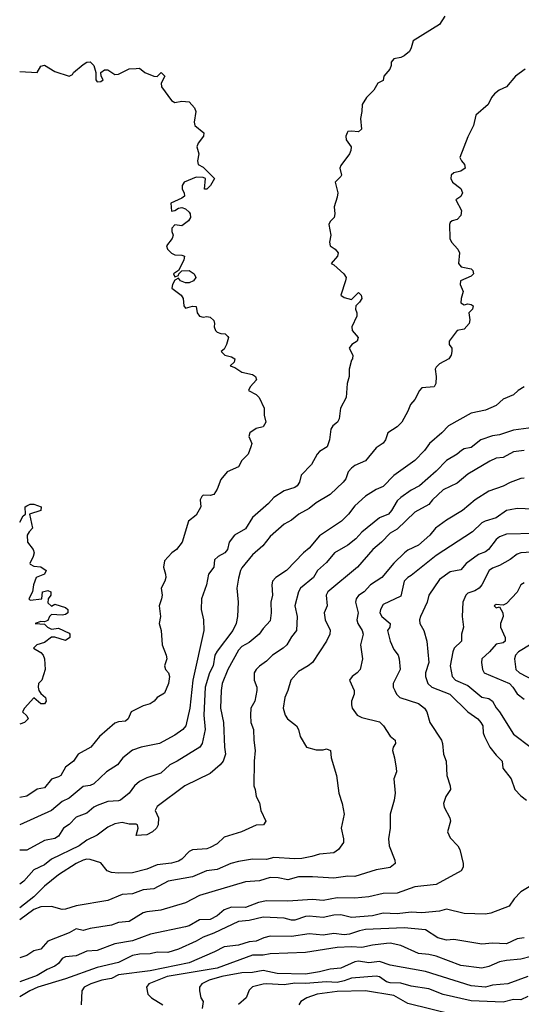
# Model space of a CAD drawing. Header units: metres. Extents: x -51132 to -49532, y -231222 to -229437.
# Tile 129 of 256: x -51132 to -51060, y -230223 to -230084. Entities that reach past the tile are written whole.
import ezdxf

# ---------------------------------------------------------------- set-up
doc = ezdxf.new("R2010")
doc.units = ezdxf.units.M
doc.layers.add('CONTOUR_INDEX', color=1, linetype='Continuous')
doc.layers.add('CONTOUR_INTER', color=3, linetype='Continuous')

msp = doc.modelspace()

# ---------------------------------------------------------------- linework, layer by layer
at = {"layer": 'CONTOUR_INDEX'}
for points, elevation in [([(-51131.58, -230091.08), (-51129.08, -230091.24), (-51128.58, -230090.35), (-51128.08, -230090.22), (-51126.58, -230091.11), (-51124.58, -230091.77), (-51124.08, -230091.5), (-51123.97, -230091.26), (-51122.58, -230090.11), (-51122.08, -230089.79), (-51121.58, -230089.72), (-51121.05, -230090.26), (-51120.77, -230091.26), (-51120.79, -230092.26), (-51120.58, -230092.58), (-51120.08, -230092.52), (-51119.76, -230092.26), (-51120.05, -230091.76), (-51120.09, -230091.26), (-51119.58, -230090.86), (-51119.08, -230090.85), (-51118.08, -230091.5), (-51117.58, -230091.45), (-51116.08, -230090.74), (-51115.08, -230090.65), (-51114.58, -230090.63), (-51113.83, -230091.26), (-51112.58, -230091.75), (-51112.08, -230091.78), (-51111.51, -230091.26), (-51111.03, -230091.76), (-51111.51, -230092.76), (-51111.46, -230093.26), (-51110.08, -230095.18), (-51109.58, -230095.47), (-51108.58, -230095.3), (-51107.58, -230095.39), (-51106.83, -230096.26), (-51106.63, -230096.76), (-51106.86, -230098.26), (-51106.75, -230098.76), (-51105.48, -230099.76), (-51105.53, -230100.26), (-51106.3, -230101.26), (-51106.46, -230101.76), (-51106.21, -230102.76), (-51106.36, -230103.76), (-51106.28, -230104.26), (-51105.58, -230104.65), (-51103.99, -230106.26), (-51104.54, -230107.26), (-51105.08, -230107.77), (-51105.37, -230107.76), (-51105.24, -230106.26), (-51105.58, -230106.12), (-51106.58, -230106.08), (-51108.27, -230106.76), (-51108.57, -230107.26), (-51108.56, -230107.76), (-51108.28, -230108.26), (-51108.23, -230108.76), (-51108.58, -230109.05), (-51110.15, -230109.76), (-51110.08, -230110.86), (-51109.58, -230110.77), (-51109.08, -230110.43), (-51108.58, -230110.37), (-51108.08, -230110.54), (-51107.58, -230111.02), (-51107.4, -230111.26), (-51107.37, -230111.76), (-51107.66, -230112.26), (-51108.58, -230112.94), (-51109.58, -230112.83), (-51110.03, -230113.26), (-51110.02, -230113.76), (-51109.85, -230114.26), (-51109.99, -230114.76), (-51110.77, -230115.76), (-51110.63, -230116.26), (-51110.08, -230116.84), (-51109.58, -230117.07), (-51108.58, -230117.09), (-51108.22, -230117.26), (-51108.31, -230117.76), (-51108.77, -230118.76), (-51109.08, -230119.26), (-51109.79, -230119.76), (-51109.58, -230120.18), (-51109.08, -230119.98), (-51109.05, -230119.76), (-51108.58, -230119.34), (-51107.58, -230119.28), (-51106.84, -230119.76), (-51106.64, -230120.26), (-51106.93, -230120.76), (-51107.58, -230121.03), (-51108.08, -230121.03), (-51108.8, -230120.76), (-51109.08, -230120.38), (-51109.58, -230120.65), (-51109.94, -230121.26), (-51110, -230121.76), (-51108.69, -230122.76), (-51108.4, -230123.26), (-51108.34, -230124.26), (-51108.08, -230124.62), (-51107.08, -230124.32), (-51106.58, -230124.39), (-51106.43, -230125.26), (-51106.08, -230125.74), (-51105.58, -230125.9), (-51105.08, -230125.8), (-51104.58, -230125.88), (-51104.08, -230126.35), (-51103.96, -230126.76), (-51104.03, -230127.26), (-51103.82, -230127.76), (-51103.58, -230127.99), (-51103.08, -230128.18), (-51102.44, -230128.26), (-51102.08, -230128.62), (-51102, -230128.76), (-51102.27, -230129.76), (-51102.58, -230130.42), (-51103.01, -230130.76), (-51102.51, -230131.26), (-51101.58, -230131.49), (-51101.11, -230131.76), (-51101.2, -230132.26), (-51101.74, -230132.76), (-51101.08, -230133.01), (-51100.08, -230133.66), (-51098.58, -230133.99), (-51098.14, -230134.26), (-51098.04, -230134.76), (-51098.91, -230135.76), (-51099.14, -230136.26), (-51098.08, -230136.81), (-51097.63, -230137.26), (-51096.92, -230138.76), (-51096.94, -230139.76), (-51096.68, -230140.76), (-51097.08, -230141.39), (-51098.08, -230141.63), (-51098.95, -230142.26), (-51099.13, -230142.76), (-51098.7, -230143.76), (-51098.8, -230144.26), (-51099.19, -230145.26), (-51100.08, -230146.17), (-51100.58, -230147.08), (-51102.2, -230147.76), (-51103.08, -230148.88), (-51103.61, -230150.26), (-51104.08, -230151.01), (-51104.58, -230151.14), (-51105.58, -230151.08), (-51105.78, -230151.26), (-51105.99, -230151.76), (-51105.92, -230152.76), (-51106.58, -230153.94), (-51107.68, -230154.76), (-51108.54, -230157.76), (-51109.34, -230158.76), (-51110.04, -230159.26), (-51111.08, -230160.38), (-51111.2, -230161.26), (-51110.91, -230162.26), (-51110.89, -230162.76), (-51111, -230163.26), (-51111.53, -230164.26), (-51111.41, -230165.26), (-51111.46, -230165.76), (-51111.8, -230166.76), (-51111.64, -230168.26), (-51111.82, -230169.26), (-51111.54, -230170.26), (-51111.37, -230172.26), (-51110.8, -230173.76), (-51110.72, -230174.26), (-51111.08, -230175.26), (-51110.92, -230175.76), (-51110.5, -230176.26), (-51110.37, -230176.76), (-51110.51, -230177.76), (-51111.08, -230179.12), (-51112.08, -230179.76), (-51112.51, -230180.26), (-51113.08, -230180.62), (-51114.08, -230180.93), (-51115.77, -230181.76), (-51116.21, -230182.76), (-51116.58, -230183.11), (-51117.58, -230183.16), (-51118.08, -230183.38), (-51120.28, -230185.26), (-51121.48, -230186.76), (-51123.29, -230187.76), (-51123.94, -230188.76), (-51125.08, -230189.62), (-51125.76, -230190.76), (-51126.08, -230190.98), (-51127.08, -230191.3), (-51128.08, -230192.51), (-51129.08, -230192.73), (-51130.58, -230193.73), (-51131.58, -230193.89)], 65), ([(-51060.08, -230144.76), (-51061.58, -230144.97), (-51063.08, -230145.73), (-51064.08, -230145.85), (-51064.97, -230146.26), (-51068.08, -230148.12), (-51069.58, -230149.41), (-51071.58, -230150.33), (-51073.08, -230151.76), (-51073.58, -230152.43), (-51075.58, -230153.47), (-51078.08, -230155.92), (-51079.08, -230156.46), (-51080.33, -230157.76), (-51081.55, -230158.76), (-51083.7, -230161.26), (-51087.89, -230164.76), (-51088.14, -230165.26), (-51088.01, -230166.76), (-51088.41, -230167.76), (-51088.27, -230168.76), (-51087.58, -230170.18), (-51087.65, -230170.76), (-51088.12, -230171.76), (-51090.07, -230174.76), (-51090.69, -230175.26), (-51092.08, -230176.07), (-51093.17, -230177.26), (-51093.58, -230178.73), (-51094.01, -230179.76), (-51094.23, -230181.26), (-51093.98, -230182.26), (-51093.63, -230182.76), (-51092.34, -230183.76), (-51092.07, -230184.26), (-51091.84, -230185.26), (-51090.94, -230186.76), (-51089.58, -230187.13), (-51088.58, -230187.17), (-51088.08, -230187.01), (-51087.54, -230187.26), (-51087.43, -230188.26), (-51086.7, -230190.76), (-51086.36, -230193.26), (-51085.89, -230194.76), (-51085.61, -230196.26), (-51086.03, -230198.26), (-51085.68, -230199.76), (-51085.69, -230200.26), (-51086.38, -230201.26), (-51087.08, -230201.73), (-51089.08, -230201.9), (-51090.18, -230202.26), (-51091.58, -230202.53), (-51092.58, -230202.58), (-51095.58, -230202.38), (-51096.58, -230202.68), (-51098.58, -230202.62), (-51100.58, -230202.97), (-51101.64, -230203.26), (-51103.58, -230204.09), (-51105.12, -230204.26), (-51107.08, -230205.14), (-51110.55, -230205.76), (-51112.58, -230206.83), (-51114.08, -230206.99), (-51115.58, -230207.52), (-51117.08, -230207.65), (-51119.08, -230208.48), (-51123.58, -230209.25), (-51125.08, -230209.73), (-51125.58, -230209.74), (-51127.08, -230209.33), (-51128.58, -230209.36), (-51129.58, -230209.76), (-51131.58, -230211.21)], 60), ([(-51060.08, -230163.5), (-51060.56, -230163.76), (-51061.08, -230164.8), (-51062.58, -230166.43), (-51063.08, -230166.65), (-51064.08, -230166.57), (-51064.35, -230166.76), (-51064.08, -230167.05), (-51063.58, -230166.91), (-51063.1, -230167.76), (-51063.05, -230168.26), (-51063.43, -230169.26), (-51063.46, -230169.76), (-51062.79, -230171.26), (-51062.77, -230171.76), (-51063.08, -230171.98), (-51064.08, -230172.17), (-51065, -230173.26), (-51066.09, -230174.26), (-51066.15, -230174.76), (-51066, -230175.76), (-51065.75, -230176.26), (-51062.19, -230177.76), (-51061.69, -230178.26), (-51061.08, -230179.2), (-51060.08, -230179.95)], 55), ([(-51059.08, -230216.43), (-51060.58, -230216.81), (-51062.58, -230216.97), (-51063.58, -230217.18), (-51065.08, -230217.83), (-51066.08, -230218.06), (-51069.08, -230217.69), (-51072.58, -230216.36), (-51073.58, -230216.11), (-51075.08, -230215.98), (-51077.58, -230214.84), (-51079.08, -230214.53), (-51079.58, -230214.55), (-51081.58, -230214.8), (-51083.08, -230215.15), (-51084.58, -230215.06), (-51086.58, -230215.15), (-51091.08, -230215.84), (-51096.08, -230216.01), (-51097.08, -230216.24), (-51098.58, -230216.22), (-51103.58, -230218.07), (-51110.66, -230219.26), (-51113.29, -230220.26), (-51113.61, -230220.76), (-51113.41, -230221.76), (-51112.92, -230222.26), (-51111.31, -230223.26)], 55)]:
    msp.add_lwpolyline(points, dxfattribs=dict(at, elevation=elevation))
at = {"layer": 'CONTOUR_INTER'}
for points, elevation in [([(-51071.31, -230083.26), (-51072.08, -230084.45), (-51075.82, -230086.76), (-51076.08, -230087.76), (-51076.36, -230088.26), (-51077.08, -230088.87), (-51077.58, -230089.12), (-51078.58, -230089.31), (-51078.93, -230089.76), (-51078.95, -230090.26), (-51079.14, -230090.76), (-51079.99, -230091.76), (-51080.08, -230092.39), (-51080.84, -230092.76), (-51081.4, -230093.76), (-51082.45, -230094.76), (-51083.07, -230095.76), (-51083.09, -230096.76), (-51083.3, -230097.76), (-51083.14, -230099.26), (-51083.58, -230099.64), (-51084.58, -230099.53), (-51085.08, -230099.61), (-51085.17, -230099.76), (-51085.36, -230100.26), (-51085.31, -230100.76), (-51084.62, -230101.76), (-51084.64, -230102.26), (-51084.86, -230102.76), (-51086.08, -230104.42), (-51086.19, -230104.76), (-51085.99, -230105.76), (-51086.08, -230105.95), (-51086.87, -230106.76), (-51086.5, -230108.26), (-51086.58, -230108.91), (-51087.01, -230110.26), (-51086.91, -230111.26), (-51087.01, -230111.76), (-51087.58, -230112.35), (-51087.78, -230112.76), (-51087.47, -230114.26), (-51087.68, -230115.26), (-51087.56, -230115.76), (-51086.88, -230116.26), (-51086.45, -230116.76), (-51086.55, -230117.26), (-51087.44, -230118.26), (-51087.08, -230118.45), (-51085.63, -230119.76), (-51085.33, -230120.26), (-51085.39, -230120.76), (-51086.08, -230122.78), (-51085.58, -230123.08), (-51084.58, -230123.38), (-51083.58, -230122.38), (-51083.19, -230122.76), (-51083.08, -230123.22), (-51083.43, -230123.76), (-51083.95, -230124.26), (-51084, -230124.76), (-51083.82, -230125.26), (-51083.82, -230125.76), (-51084.52, -230127.26), (-51084.45, -230127.76), (-51083.62, -230128.76), (-51083.75, -230129.26), (-51084.53, -230129.76), (-51084.89, -230130.26), (-51084.37, -230131.26), (-51084.4, -230131.76), (-51084.58, -230131.98), (-51084.87, -230133.26), (-51084.89, -230134.26), (-51085.19, -230135.26), (-51085.33, -230137.26), (-51086.11, -230138.76), (-51086.31, -230140.26), (-51086.55, -230140.76), (-51087.22, -230141.26), (-51087.51, -230141.76), (-51087.67, -230143.26), (-51087.99, -230144.26), (-51089.08, -230144.91), (-51089.42, -230145.26), (-51090.21, -230146.76), (-51091.7, -230148.26), (-51091.94, -230149.26), (-51092.24, -230149.76), (-51092.58, -230149.98), (-51094.08, -230150.45), (-51095.58, -230151.41), (-51096.3, -230152.26), (-51098.6, -230154.26), (-51099.58, -230155.87), (-51101.14, -230156.76), (-51101.88, -230157.76), (-51102.13, -230158.76), (-51102.5, -230159.26), (-51103.45, -230159.76), (-51103.99, -230160.26), (-51104.09, -230161.26), (-51104.81, -230162.26), (-51105.1, -230163.76), (-51105.82, -230165.76), (-51105.88, -230167.26), (-51105.53, -230168.76), (-51105.47, -230170.26), (-51107.03, -230177.26), (-51107.47, -230181.26), (-51108.03, -230183.76), (-51108.48, -230184.26), (-51109.58, -230185.08), (-51111.77, -230186.26), (-51114.35, -230186.76), (-51115.58, -230187.2), (-51116.96, -230188.26), (-51117.72, -230189.26), (-51119.29, -230190.26), (-51121.08, -230191.96), (-51121.58, -230192.21), (-51122.58, -230192.35), (-51124.58, -230194), (-51125.58, -230194.45), (-51127.06, -230195.76), (-51131.58, -230197.79)], 64), ([(-51059.93, -230090.76), (-51061.33, -230091.76), (-51062.58, -230093.25), (-51063.64, -230093.76), (-51064.29, -230094.26), (-51064.73, -230094.76), (-51065.17, -230095.76), (-51066.96, -230097.26), (-51067.25, -230098.76), (-51068.08, -230100.33), (-51069.2, -230103.26), (-51068.98, -230103.76), (-51068.53, -230104.26), (-51068.45, -230104.76), (-51069.08, -230105.22), (-51070.08, -230105.45), (-51070.42, -230105.76), (-51070.46, -230106.26), (-51070.25, -230106.76), (-51069.08, -230107.66), (-51068.82, -230108.26), (-51069.08, -230108.79), (-51069.75, -230109.26), (-51068.98, -230110.76), (-51069.08, -230111.49), (-51069.58, -230112.07), (-51070.3, -230112.26), (-51070.58, -230112.47), (-51070.68, -230112.76), (-51070.62, -230114.76), (-51070.37, -230115.26), (-51069.47, -230116.26), (-51069.25, -230116.76), (-51069.38, -230118.26), (-51069, -230118.76), (-51067.58, -230119.06), (-51067.37, -230119.26), (-51067.28, -230119.76), (-51067.58, -230120.08), (-51069.12, -230120.76), (-51069.17, -230121.26), (-51068.72, -230122.26), (-51069.04, -230123.26), (-51069.08, -230123.85), (-51068.58, -230124.13), (-51068.08, -230124.01), (-51067.58, -230124.08), (-51067.31, -230124.26), (-51067.41, -230124.76), (-51067.93, -230125.26), (-51067.77, -230126.26), (-51067.89, -230126.76), (-51068.58, -230127.57), (-51069.59, -230127.76), (-51070.74, -230129.26), (-51070.73, -230129.76), (-51070.35, -230130.26), (-51070.32, -230130.76), (-51070.45, -230131.26), (-51070.76, -230131.76), (-51072.08, -230132.47), (-51072.58, -230132.96), (-51072.71, -230133.26), (-51072.57, -230134.26), (-51072.62, -230135.26), (-51072.84, -230135.76), (-51074.58, -230135.88), (-51074.94, -230136.26), (-51075.58, -230137.56), (-51076.22, -230138.26), (-51076.58, -230139.21), (-51077.41, -230140.76), (-51078.08, -230141.39), (-51079.41, -230142.26), (-51079.75, -230143.26), (-51080.08, -230143.73), (-51081.08, -230144.39), (-51082.58, -230146.24), (-51084.08, -230146.89), (-51084.57, -230147.26), (-51085.01, -230147.76), (-51085.38, -230148.76), (-51085.74, -230149.26), (-51087.58, -230150.99), (-51089.58, -230152.18), (-51090.58, -230152.96), (-51092.01, -230153.76), (-51093.08, -230154.61), (-51094.08, -230155.19), (-51096.08, -230156.94), (-51097.1, -230158.26), (-51098.58, -230159.52), (-51100.08, -230161.39), (-51100.29, -230161.76), (-51100.58, -230162.82), (-51100.83, -230164.26), (-51100.62, -230166.26), (-51100.71, -230168.26), (-51100.89, -230169.26), (-51101.37, -230170.26), (-51103.58, -230173.17), (-51103.91, -230173.76), (-51104.18, -230175.26), (-51104.66, -230176.26), (-51105.28, -230178.26), (-51105.5, -230182.26), (-51105.28, -230184.26), (-51105.71, -230186.26), (-51106.03, -230186.76), (-51109.24, -230188.76), (-51110.31, -230189.26), (-51111.58, -230190.45), (-51113.58, -230191.1), (-51114.58, -230191.65), (-51115.32, -230192.26), (-51116.08, -230193.26), (-51117.29, -230194.26), (-51117.58, -230194.39), (-51119.08, -230194.48), (-51120.58, -230195.01), (-51121.08, -230195.26), (-51122.08, -230196.11), (-51123.58, -230196.66), (-51124.58, -230197.72), (-51125.35, -230198.26), (-51126.08, -230199.38), (-51126.58, -230199.69), (-51128.08, -230199.97), (-51130.58, -230201.34), (-51131.58, -230201.34)], 63), ([(-51060.07, -230135.76), (-51060.96, -230136.26), (-51061.58, -230136.87), (-51063.08, -230137.48), (-51064.08, -230138.39), (-51065.58, -230139.07), (-51067.58, -230139.48), (-51070.79, -230141.26), (-51071.75, -230142.26), (-51073.51, -230143.76), (-51074.2, -230144.76), (-51075.58, -230146.18), (-51078.58, -230148.28), (-51080.08, -230149.87), (-51081.08, -230150.29), (-51082.58, -230151.25), (-51084.08, -230152.61), (-51084.96, -230153.76), (-51085.98, -230154.76), (-51089.08, -230156.86), (-51090.58, -230158.6), (-51091.36, -230159.26), (-51093.77, -230161.76), (-51095.3, -230162.76), (-51095.74, -230163.26), (-51095.83, -230163.76), (-51095.73, -230165.26), (-51095.97, -230166.26), (-51095.93, -230167.76), (-51096.08, -230168.9), (-51097.08, -230169.95), (-51097.63, -230170.76), (-51099.08, -230171.97), (-51100.08, -230172.53), (-51100.58, -230173.04), (-51102.08, -230175.75), (-51102.9, -230177.76), (-51103.05, -230178.76), (-51103.1, -230181.26), (-51102.68, -230183.26), (-51102.56, -230186.76), (-51102.41, -230187.76), (-51102.76, -230188.76), (-51103.17, -230189.26), (-51104.58, -230190.49), (-51108.16, -230192.26), (-51112.08, -230195.15), (-51112.39, -230195.76), (-51111.92, -230196.76), (-51111.96, -230197.76), (-51112.21, -230198.26), (-51112.78, -230198.76), (-51113.58, -230199.16), (-51115.08, -230199.3), (-51114.81, -230198.26), (-51114.87, -230197.76), (-51115.08, -230197.65), (-51116.08, -230197.66), (-51117.08, -230197.42), (-51118.08, -230197.61), (-51119.08, -230198.11), (-51120.58, -230199.24), (-51122.08, -230199.96), (-51123.13, -230200.76), (-51127.08, -230202.61), (-51128.08, -230203.43), (-51129.58, -230204.15), (-51130.99, -230205.76), (-51131.58, -230206.17)], 62), ([(-51058.08, -230141.42), (-51061.58, -230141.87), (-51063.58, -230142.55), (-51064.58, -230142.69), (-51066.25, -230143.26), (-51067.58, -230144.36), (-51068.58, -230144.54), (-51068.98, -230144.76), (-51069.58, -230145.26), (-51071.08, -230146.16), (-51072.58, -230147.7), (-51074.93, -230149.76), (-51076.08, -230150.38), (-51077.58, -230151.42), (-51078.08, -230151.9), (-51078.87, -230153.26), (-51079.3, -230153.76), (-51080.58, -230154.29), (-51083.08, -230156.33), (-51083.95, -230157.26), (-51085.08, -230158.18), (-51086.96, -230159.26), (-51088.08, -230160.64), (-51089.37, -230161.76), (-51089.95, -230162.76), (-51091.78, -230164.26), (-51092.09, -230164.76), (-51092.59, -230166.76), (-51092.28, -230168.26), (-51092.33, -230170.26), (-51093.08, -230171.15), (-51093.7, -230172.26), (-51094.25, -230172.76), (-51095.76, -230173.76), (-51096.58, -230174.61), (-51097.58, -230175.31), (-51098.09, -230175.76), (-51098.34, -230176.26), (-51098.36, -230177.26), (-51097.96, -230178.26), (-51097.96, -230178.76), (-51098.28, -230180.26), (-51098.82, -230181.26), (-51098.89, -230182.26), (-51098.81, -230183.26), (-51098.43, -230184.26), (-51098.41, -230185.76), (-51098.23, -230187.26), (-51098.37, -230188.76), (-51098.4, -230192.26), (-51098.19, -230192.76), (-51098.05, -230193.76), (-51097.58, -230194.66), (-51097.41, -230195.76), (-51096.71, -230197.26), (-51097.02, -230197.76), (-51098.08, -230197.81), (-51100.15, -230198.76), (-51102.58, -230199.51), (-51103.58, -230200.44), (-51104.58, -230200.99), (-51105.08, -230201.16), (-51107.08, -230201.32), (-51107.58, -230201.56), (-51108.58, -230202.63), (-51109.08, -230202.9), (-51110.08, -230203.18), (-51112.08, -230203.41), (-51113.58, -230204.03), (-51115.58, -230204.58), (-51117.58, -230204.62), (-51118.58, -230204.5), (-51119.16, -230204.26), (-51120.08, -230203.14), (-51121.58, -230202.67), (-51122.08, -230202.63), (-51122.58, -230202.76), (-51123.58, -230203.26), (-51126.08, -230204.84), (-51128.08, -230206.46), (-51129.58, -230207.97), (-51131.58, -230209.5)], 61), ([(-51060.08, -230148.67), (-51060.58, -230148.73), (-51062.08, -230149.28), (-51063.08, -230149.79), (-51065.08, -230150.52), (-51067.03, -230151.76), (-51068.83, -230153.26), (-51071.08, -230154.63), (-51072.67, -230155.76), (-51073.45, -230156.76), (-51075.08, -230158.16), (-51076.58, -230158.89), (-51077.05, -230159.26), (-51078.58, -230160.71), (-51080.27, -230162.76), (-51081.85, -230163.76), (-51082.76, -230164.76), (-51083.58, -230165.31), (-51083.92, -230165.76), (-51083.98, -230166.26), (-51083.6, -230167.76), (-51083.79, -230168.76), (-51083.65, -230169.26), (-51083.03, -230170.26), (-51082.92, -230170.76), (-51083.28, -230172.26), (-51082.99, -230174.26), (-51083.34, -230175.76), (-51083.74, -230176.26), (-51084.46, -230176.76), (-51084.84, -230177.26), (-51084.18, -230178.76), (-51084.18, -230179.26), (-51084.54, -230180.26), (-51084.58, -230180.76), (-51084.47, -230181.26), (-51083.74, -230182.26), (-51083.08, -230182.59), (-51080.58, -230183.19), (-51080.02, -230183.76), (-51079.08, -230185.21), (-51078.39, -230185.76), (-51078.31, -230186.26), (-51078.64, -230186.76), (-51078.76, -230187.26), (-51078.45, -230188.26), (-51078.23, -230189.76), (-51078.2, -230190.26), (-51078.54, -230191.26), (-51078.38, -230193.26), (-51078.5, -230194.26), (-51079.06, -230196.26), (-51079.09, -230198.26), (-51079.33, -230199.76), (-51079.21, -230200.76), (-51078.41, -230202.76), (-51078.35, -230203.26), (-51079.08, -230203.8), (-51081.08, -230204.15), (-51084.08, -230205.07), (-51085.08, -230205.04), (-51087.08, -230205.33), (-51090.08, -230205.11), (-51092.08, -230205.15), (-51093.58, -230205.54), (-51094.97, -230205.26), (-51096.08, -230205.23), (-51097.58, -230205.69), (-51099.58, -230205.85), (-51106.08, -230207.75), (-51108.08, -230208.82), (-51111.58, -230209.86), (-51113.58, -230210.08), (-51114.08, -230210.25), (-51116.08, -230211.47), (-51117.58, -230211.6), (-51118.58, -230211.98), (-51121.58, -230212.44), (-51122.58, -230212.71), (-51123.58, -230212.47), (-51124.58, -230213.08), (-51127.58, -230214.26), (-51128.58, -230215.36), (-51129.58, -230215.59), (-51130.58, -230216.26), (-51131.58, -230216.6)], 59), ([(-51131.58, -230154.89), (-51131.08, -230154.03), (-51130.77, -230153.76), (-51130.79, -230152.76), (-51130.58, -230152.6), (-51130.08, -230152.34), (-51129.58, -230152.35), (-51128.54, -230152.76), (-51128.59, -230153.26), (-51130.17, -230153.76), (-51129.74, -230155.76), (-51130.24, -230156.26), (-51130.51, -230156.76), (-51130.47, -230157.76), (-51129.67, -230158.76), (-51129.54, -230159.26), (-51129.66, -230159.76), (-51130.16, -230160.76), (-51130.08, -230160.88), (-51129.58, -230161.12), (-51128.58, -230161.23), (-51127.82, -230161.76), (-51128.05, -230162.26), (-51129.26, -230162.76), (-51129.63, -230163.76), (-51129.77, -230164.76), (-51130.28, -230165.76), (-51130.08, -230165.95), (-51128.42, -230165.76), (-51128.35, -230164.76), (-51127.58, -230164.59), (-51127.18, -230164.76), (-51127.17, -230165.26), (-51127.53, -230165.76), (-51127.58, -230166.34), (-51127.08, -230166.79), (-51126.58, -230166.52), (-51125.08, -230166.97), (-51124.74, -230167.26), (-51124.74, -230167.76), (-51125.08, -230168), (-51125.58, -230168.08), (-51127.08, -230168), (-51127.37, -230168.26), (-51127.58, -230168.83), (-51128.08, -230169.02), (-51128.58, -230168.98), (-51129.37, -230169.26), (-51128.08, -230169.37), (-51127.66, -230169.76), (-51127.08, -230170.04), (-51126.08, -230169.93), (-51124.58, -230170.65), (-51124.48, -230170.76), (-51124.47, -230171.26), (-51125.08, -230171.65), (-51126.58, -230171.19), (-51127.08, -230171.2), (-51128.08, -230171.95), (-51129.13, -230172.26), (-51129.6, -230172.76), (-51128.58, -230173.38), (-51128.24, -230173.76), (-51128.07, -230174.26), (-51127.96, -230175.76), (-51128.44, -230177.26), (-51128.91, -230177.76), (-51128.96, -230178.26), (-51128.87, -230178.76), (-51128.58, -230179.18), (-51127.94, -230179.76), (-51127.85, -230180.26), (-51128.08, -230180.62), (-51128.58, -230180.64), (-51129.58, -230179.8), (-51130.9, -230181.26), (-51131.17, -230181.76), (-51130.58, -230182.34), (-51130.38, -230182.76), (-51130.88, -230183.26), (-51131.58, -230183.51)], 66), ([(-51056.58, -230153.14), (-51061.08, -230152.99), (-51062.08, -230153.15), (-51062.58, -230153.26), (-51064.08, -230154.3), (-51065.64, -230154.76), (-51066.08, -230155.01), (-51067.4, -230156.26), (-51072.58, -230159.63), (-51076.08, -230162.48), (-51076.59, -230162.76), (-51077.11, -230163.26), (-51077.58, -230165.41), (-51080.08, -230166.58), (-51080.45, -230167.26), (-51080.52, -230167.76), (-51080.27, -230168.26), (-51079.08, -230169.26), (-51079.14, -230169.76), (-51079.45, -230170.26), (-51079.1, -230171.76), (-51078.58, -230172.94), (-51077.95, -230173.76), (-51077.8, -230174.26), (-51077.67, -230175.76), (-51078.65, -230177.76), (-51078.64, -230178.26), (-51078.41, -230178.76), (-51078.18, -230179.26), (-51077.69, -230179.76), (-51075.08, -230180.59), (-51074.21, -230181.26), (-51073.9, -230181.76), (-51073.44, -230183.26), (-51071.79, -230185.76), (-51071.64, -230186.26), (-51071.54, -230187.76), (-51071.14, -230188.76), (-51071.05, -230190.76), (-51070.56, -230192.26), (-51070.54, -230192.76), (-51071.18, -230193.76), (-51071.53, -230194.76), (-51071.42, -230195.26), (-51070.62, -230196.76), (-51070.51, -230197.26), (-51070.95, -230198.76), (-51070.58, -230199.61), (-51069.51, -230200.76), (-51069.19, -230201.26), (-51068.74, -230203.26), (-51068.75, -230203.76), (-51069.01, -230204.26), (-51072.58, -230206.21), (-51075.58, -230206.56), (-51078.08, -230207.45), (-51080.08, -230207.49), (-51082.08, -230207.97), (-51084.08, -230208.14), (-51086.58, -230208.1), (-51088.58, -230208.48), (-51090.08, -230208.34), (-51093.58, -230208.58), (-51096.58, -230208.54), (-51097.74, -230208.76), (-51099.58, -230209.48), (-51101.58, -230209.44), (-51102.58, -230209.82), (-51103.58, -230210.64), (-51104.58, -230211.17), (-51106.08, -230211.21), (-51107.58, -230212.05), (-51108.08, -230212.2), (-51113.06, -230213.26), (-51115.58, -230214.17), (-51118.08, -230214.62), (-51120.58, -230215.55), (-51122.08, -230215.67), (-51123.58, -230216.32), (-51125.08, -230216.44), (-51125.58, -230216.71), (-51126.08, -230217.38), (-51126.58, -230217.79), (-51127.68, -230218.26), (-51129.08, -230219.09), (-51131.58, -230220.01)], 58), ([(-51058.58, -230156.5), (-51062.58, -230156.61), (-51063.58, -230157), (-51064.08, -230157.35), (-51065.16, -230158.76), (-51065.58, -230159.09), (-51066.58, -230159.5), (-51068.31, -230160.76), (-51069.08, -230161.64), (-51070.58, -230161.94), (-51072.08, -230163.02), (-51073.58, -230165.26), (-51073.82, -230166.26), (-51074.78, -230168.26), (-51074.93, -230168.76), (-51074.86, -230169.26), (-51074.31, -230170.26), (-51073.9, -230171.76), (-51073.6, -230174.76), (-51074.08, -230176.26), (-51074.08, -230176.76), (-51073.76, -230177.76), (-51073.18, -230178.26), (-51070.64, -230179.26), (-51068.08, -230181.75), (-51066.67, -230182.76), (-51066.21, -230183.26), (-51065.94, -230183.76), (-51065.89, -230184.76), (-51065.71, -230185.26), (-51064.97, -230186.76), (-51064.08, -230187.91), (-51063.23, -230188.76), (-51063.12, -230189.76), (-51061.94, -230191.26), (-51061.42, -230192.76), (-51060.58, -230193.65), (-51059.76, -230194.26)], 57), ([(-51057.58, -230159.07), (-51060.58, -230159.25), (-51061.08, -230159.45), (-51062.08, -230160.2), (-51063.58, -230161.03), (-51064.58, -230161.42), (-51065.03, -230161.76), (-51066.07, -230163.76), (-51066.45, -230164.26), (-51067.08, -230164.65), (-51068.08, -230164.98), (-51068.34, -230165.26), (-51068.77, -230166.26), (-51068.86, -230168.26), (-51068.7, -230169.76), (-51068.95, -230170.76), (-51068.95, -230171.76), (-51070.02, -230172.76), (-51070.21, -230173.26), (-51070.56, -230175.26), (-51070.29, -230176.76), (-51069.82, -230177.26), (-51068.08, -230178.06), (-51066.08, -230179.67), (-51065.08, -230179.86), (-51064.58, -230180.26), (-51064.08, -230181.19), (-51063.57, -230181.76), (-51061.58, -230184.93), (-51059.08, -230186.8)], 56), ([(-51059.08, -230172.2), (-51060.88, -230173.26), (-51061.32, -230173.76), (-51061.48, -230174.26), (-51061.26, -230175.76), (-51060.76, -230176.26), (-51058.75, -230177.26)], 54), ([(-51058.04, -230205.76), (-51060.57, -230207.26), (-51061.53, -230208.26), (-51062.2, -230209.26), (-51064.79, -230210.26), (-51065.58, -230210.42), (-51068.58, -230210.3), (-51071.08, -230209.71), (-51072.08, -230209.99), (-51074.58, -230210.21), (-51076.08, -230210.14), (-51078.08, -230210.37), (-51080.08, -230210.27), (-51081.58, -230210.65), (-51084.58, -230210.91), (-51086.08, -230210.51), (-51087.08, -230210.57), (-51088.58, -230210.9), (-51090.58, -230210.7), (-51091.08, -230210.75), (-51092.58, -230211.27), (-51093.08, -230211.26), (-51094.08, -230211), (-51097.08, -230210.83), (-51099.08, -230211.29), (-51100.58, -230211.46), (-51104.08, -230213.09), (-51105.58, -230213.65), (-51106.58, -230214.26), (-51109.08, -230215.37), (-51110.58, -230215.83), (-51112.08, -230215.78), (-51113.08, -230216.03), (-51114.58, -230216.08), (-51115.58, -230216.29), (-51117.58, -230217.24), (-51120.58, -230217.98), (-51125.08, -230219.58), (-51129.01, -230220.76), (-51130.16, -230221.26), (-51131.58, -230222.1)], 57), ([(-51060.08, -230213.75), (-51061.08, -230213.93), (-51062.58, -230214.62), (-51064.58, -230214.54), (-51066.08, -230214.68), (-51070.08, -230213.99), (-51071.08, -230214.08), (-51072.31, -230213.76), (-51074.08, -230212.64), (-51077.08, -230212.37), (-51082.58, -230212.61), (-51083.41, -230212.76), (-51084.85, -230213.26), (-51085.58, -230213.35), (-51087.08, -230213.16), (-51088.58, -230213.4), (-51090.58, -230213.18), (-51093.08, -230213.56), (-51096.08, -230213.54), (-51097, -230213.76), (-51098.08, -230214.22), (-51099.08, -230214.35), (-51100.58, -230214.82), (-51102.58, -230215.02), (-51103.96, -230215.76), (-51107.58, -230217.33), (-51113.08, -230218.43), (-51117.58, -230219.01), (-51118.58, -230219.53), (-51119.93, -230219.76), (-51121.48, -230220.26), (-51122.42, -230220.76), (-51122.76, -230221.26), (-51122.88, -230223.26)], 56), ([(-51059.58, -230219.23), (-51062.39, -230220.26), (-51064.58, -230220.49), (-51065.58, -230220.77), (-51067.58, -230220.57), (-51074.08, -230218.55), (-51079.08, -230217.63), (-51080.58, -230217.1), (-51082.08, -230217.31), (-51083.58, -230217.09), (-51084.08, -230217.17), (-51086.08, -230218.07), (-51087.58, -230218.19), (-51089.08, -230218.58), (-51091.08, -230218.9), (-51095.08, -230218.82), (-51097.08, -230218.41), (-51098.58, -230218.68), (-51100.08, -230218.7), (-51102.93, -230219.26), (-51104.73, -230219.76), (-51105.77, -230220.26), (-51106.09, -230220.76), (-51106.11, -230221.26), (-51105.91, -230222.26), (-51105.57, -230222.76), (-51105.72, -230223.76)], 54), ([(-51059.58, -230222.08), (-51060.58, -230222.54), (-51061.58, -230222.51), (-51063.08, -230222.87), (-51067.58, -230222.68), (-51071.58, -230221.81), (-51073.58, -230221.01), (-51076.08, -230220.62), (-51077.58, -230220.2), (-51079.08, -230220.15), (-51079.58, -230220), (-51080.58, -230219.31), (-51081.08, -230219.19), (-51084.58, -230219.49), (-51085.58, -230219.87), (-51086.58, -230220.07), (-51088.08, -230220.02), (-51091.08, -230220.22), (-51092.58, -230220.18), (-51094.08, -230220.4), (-51096.58, -230220.26), (-51097.08, -230220.33), (-51098.58, -230220.72), (-51099.08, -230221.17), (-51099.5, -230222.26), (-51100.58, -230223.2)], 53), ([(-51070.08, -230224.66), (-51076.58, -230223.08), (-51078.58, -230221.94), (-51082.58, -230221.29), (-51086.58, -230221.38), (-51089.42, -230221.76), (-51090.87, -230222.26), (-51091.72, -230222.76), (-51092.03, -230223.26)], 52)]:
    msp.add_lwpolyline(points, dxfattribs=dict(at, elevation=elevation))

doc.saveas('drawing.dxf')
